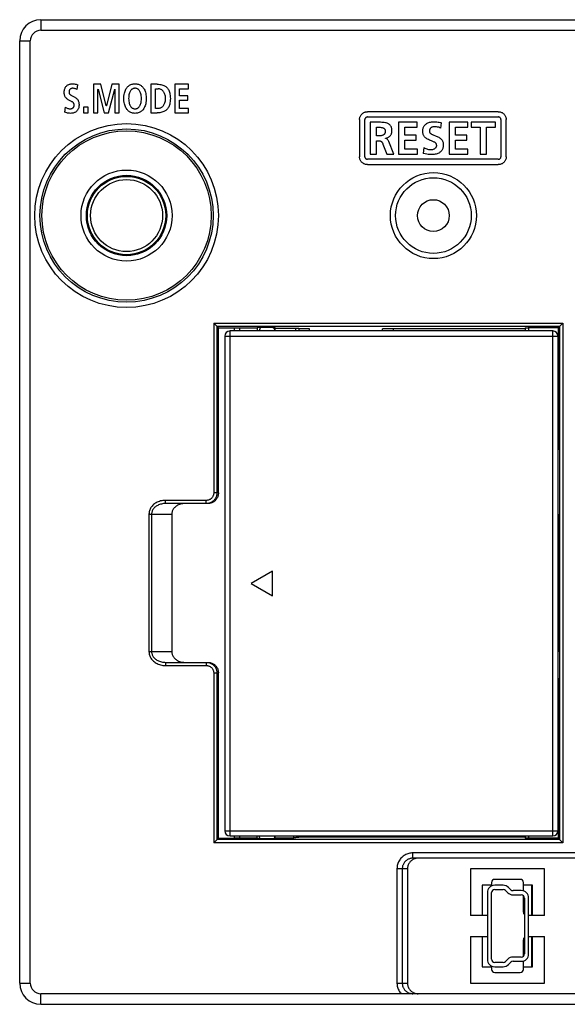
# Model space of a CAD drawing. Extents: x 4 to 805, y 32 to 576.
# Tile 25 of 27: x 681 to 733, y 239 to 332. Entities that reach past the tile are written whole.
import ezdxf

# ---------------------------------------------------------------- set-up
doc = ezdxf.new("R2010")
doc.units = 0
doc.header["$LTSCALE"] = 46.255
doc.layers.get('0').update_dxf_attribs({"linetype": 'CONTINUOUS'})
doc.layers.add('AXIS', color=7, linetype='CONTINUOUS')

msp = doc.modelspace()

# ---------------------------------------------------------------- linework, layer by layer
at = {"color": 7, "linetype": 'CONTINUOUS'}
for p, q in [((683.001, 332.195), (683.001, 331.195)), ((683.001, 332.195), (800.101, 332.195)), ((683.001, 331.195), (799.101, 331.195)), ((681.001, 241.195), (681.001, 330.195)), ((681.001, 330.195), (682.001, 330.195)), ((682.001, 241.195), (682.001, 330.195)), ((686.443, 325.601), (686.483, 326.046)), ((687.982, 326.097), (687.982, 323.395)), ((688.676, 326.097), (687.982, 326.097)), ((688.397, 325.617), (688.403, 325.624)), ((688.397, 323.395), (688.397, 325.617)), ((688.403, 325.624), (688.985, 323.395)), ((689.189, 324.049), (688.676, 326.097)), ((689.709, 326.097), (689.196, 324.049)), ((689.4, 323.395), (689.982, 325.624)), ((690.403, 326.097), (689.709, 326.097)), ((689.982, 325.624), (689.988, 325.624)), ((689.988, 325.624), (689.988, 323.395)), ((690.403, 323.395), (690.403, 326.097)), ((693.4, 326.097), (693.4, 323.395)), ((693.991, 326.097), (693.4, 326.097)), ((693.834, 323.821), (693.834, 325.671)), ((693.834, 325.671), (694.075, 325.671)), ((695.675, 326.097), (695.675, 323.395)), ((696.951, 326.097), (695.675, 326.097)), ((696.109, 325.005), (696.109, 325.671)), ((696.109, 325.671), (696.951, 325.671)), ((696.951, 325.671), (696.951, 326.097)), ((696.879, 325.005), (696.109, 325.005)), ((696.109, 323.821), (696.109, 324.579)), ((696.109, 324.579), (696.879, 324.579)), ((696.879, 324.579), (696.879, 325.005)), ((685.285, 323.941), (685.245, 323.453)), ((687.031, 323.937), (687.031, 323.395)), ((687.464, 323.937), (687.031, 323.937)), ((687.464, 323.395), (687.464, 323.937)), ((689.196, 324.049), (689.189, 324.049)), ((694.075, 323.821), (693.834, 323.821)), ((696.957, 323.821), (696.109, 323.821)), ((696.957, 323.395), (696.957, 323.821)), ((687.031, 323.395), (687.464, 323.395)), ((687.982, 323.395), (688.397, 323.395)), ((688.985, 323.395), (689.4, 323.395)), ((689.988, 323.395), (690.403, 323.395)), ((693.4, 323.395), (693.991, 323.395)), ((695.675, 323.395), (696.957, 323.395)), ((713.12, 322.757), (713.12, 319.256)), ((713.621, 319.256), (713.621, 322.757)), ((726.232, 323.506), (713.871, 323.506)), ((713.871, 323.006), (726.232, 323.006)), ((726.482, 322.757), (726.482, 319.256)), ((726.982, 319.256), (726.982, 322.757)), ((714.121, 322.507), (714.121, 319.505)), ((714.722, 321.226), (714.722, 322.034)), ((714.722, 322.034), (714.921, 322.034)), ((716.8, 322.507), (716.8, 319.505)), ((718.572, 322.507), (716.8, 322.507)), ((717.402, 321.294), (717.402, 322.034)), ((717.402, 322.034), (718.572, 322.034)), ((718.572, 322.034), (718.572, 322.507)), ((720.804, 321.957), (720.86, 322.451)), ((723.354, 322.507), (721.582, 322.507)), ((721.582, 322.507), (721.582, 319.505)), ((722.184, 322.034), (723.354, 322.034)), ((722.184, 321.294), (722.184, 322.034)), ((723.354, 322.034), (723.354, 322.507)), ((725.982, 322.507), (723.66, 322.507)), ((723.66, 322.507), (723.66, 322.034)), ((723.66, 322.034), (724.52, 322.034)), ((724.52, 322.034), (724.52, 319.505)), ((725.122, 322.034), (725.982, 322.034)), ((725.122, 319.505), (725.122, 322.034)), ((725.982, 322.034), (725.982, 322.507)), ((714.921, 321.226), (714.722, 321.226)), ((715.566, 320.989), (715.566, 320.997)), ((718.473, 321.294), (717.402, 321.294)), ((718.473, 320.821), (718.473, 321.294)), ((723.255, 321.294), (722.184, 321.294)), ((723.255, 320.821), (723.255, 321.294)), ((714.722, 319.505), (714.722, 320.752)), ((714.722, 320.752), (714.916, 320.752)), ((715.334, 320.443), (715.695, 319.505)), ((716.366, 319.505), (715.884, 320.679)), ((717.402, 319.978), (717.402, 320.821)), ((717.402, 320.821), (718.473, 320.821)), ((718.581, 319.978), (717.402, 319.978)), ((718.581, 319.505), (718.581, 319.978)), ((719.195, 320.111), (719.14, 319.57)), ((722.184, 320.821), (723.255, 320.821)), ((722.184, 319.978), (722.184, 320.821)), ((723.363, 319.978), (722.184, 319.978)), ((723.363, 319.505), (723.363, 319.978)), ((726.232, 319.006), (713.871, 319.006)), ((714.121, 319.505), (714.722, 319.505)), ((715.695, 319.505), (716.366, 319.505)), ((716.8, 319.505), (718.581, 319.505)), ((721.582, 319.505), (723.363, 319.505)), ((724.52, 319.505), (725.122, 319.505)), ((713.871, 318.506), (726.232, 318.506)), ((690.101, 317.361), (690.101, 317.252)), ((690.351, 317.318), (690.351, 317.42)), ((691.851, 317.318), (691.851, 317.42)), ((692.101, 317.361), (692.101, 317.252)), ((690.101, 310.138), (690.101, 310.029)), ((690.351, 310.072), (690.351, 309.97)), ((691.851, 310.072), (691.851, 309.97)), ((692.101, 310.138), (692.101, 310.029)), ((699.339, 303.542), (732.328, 303.542)), ((699.339, 303.542), (699.339, 287.495)), ((699.339, 303.542), (699.781, 303.1)), ((699.639, 303.242), (732.028, 303.242)), ((699.639, 303.242), (699.639, 287.495)), ((731.886, 303.1), (732.328, 303.542)), ((732.028, 303.242), (732.028, 254.748)), ((732.328, 303.542), (732.328, 254.448)), ((699.781, 287.495), (699.781, 303.1)), ((700.381, 302.295), (731.881, 302.295)), ((700.381, 302.295), (700.381, 255.595)), ((731.381, 302.795), (700.881, 302.795)), ((700.881, 255.095), (700.881, 302.795)), ((701.281, 303.1), (701.281, 302.795)), ((701.781, 303.074), (701.781, 302.795)), ((703.431, 303.058), (701.781, 303.058)), ((703.431, 303.123), (703.431, 302.795)), ((704.018, 303.166), (704.148, 303.167)), ((704.148, 303.167), (704.281, 303.168)), ((704.281, 303.168), (704.414, 303.167)), ((705.131, 302.795), (705.131, 303.123)), ((707.081, 303.058), (707.081, 302.795)), ((707.381, 303.042), (707.381, 302.795)), ((708.381, 302.995), (707.381, 302.995)), ((708.381, 302.795), (708.381, 302.995)), ((728.781, 302.995), (715.281, 302.995)), ((715.281, 302.795), (715.281, 302.995)), ((716.301, 302.995), (716.301, 302.795)), ((728.781, 303.084), (728.781, 302.795)), ((731.886, 303.1), (729.051, 303.1)), ((729.081, 303.1), (729.081, 302.795)), ((731.381, 255.095), (731.381, 302.795)), ((731.881, 255.595), (731.881, 302.295)), ((731.881, 291.795), (731.886, 291.795)), ((699.781, 287.495), (699.339, 287.495)), ((698.638, 286.795), (694.783, 286.795)), ((694.783, 286.495), (694.783, 286.795)), ((698.779, 286.495), (694.783, 286.495)), ((698.638, 286.495), (698.638, 286.795)), ((693.22, 285.495), (695.381, 285.495)), ((693.22, 285.495), (693.22, 272.495)), ((693.47, 285.495), (693.47, 272.495)), ((695.381, 285.495), (695.381, 272.495)), ((731.881, 285.495), (731.886, 285.495)), ((731.886, 285.495), (731.886, 272.495)), ((731.881, 283.945), (731.886, 283.945)), ((731.881, 283.645), (731.886, 283.645)), ((704.881, 280.1), (702.881, 278.945)), ((704.881, 277.79), (704.881, 280.1)), ((702.881, 278.945), (704.881, 277.79)), ((731.886, 274.245), (731.881, 274.245)), ((731.886, 273.945), (731.881, 273.945)), ((695.381, 272.495), (693.22, 272.495)), ((731.881, 272.495), (731.886, 272.495)), ((694.783, 271.495), (698.779, 271.495)), ((694.783, 271.495), (694.783, 271.195)), ((694.783, 271.195), (698.638, 271.195)), ((698.638, 271.495), (698.713, 271.492)), ((698.638, 271.495), (698.638, 271.195)), ((699.339, 270.495), (699.781, 270.495)), ((699.339, 270.495), (699.339, 254.448)), ((699.639, 270.495), (699.639, 254.748)), ((699.781, 254.89), (699.781, 270.495)), ((731.886, 269.795), (731.881, 269.795)), ((731.886, 269.824), (731.886, 254.89)), ((699.339, 254.448), (699.781, 254.89)), ((699.781, 254.89), (701.324, 254.89)), ((700.381, 255.595), (731.881, 255.595)), ((700.881, 255.095), (731.381, 255.095)), ((701.281, 255.095), (701.281, 254.89)), ((701.781, 255.095), (701.781, 254.916)), ((701.781, 254.932), (703.431, 254.932)), ((703.431, 254.867), (703.431, 255.095)), ((704.281, 254.822), (704.148, 254.823)), ((704.414, 254.823), (704.281, 254.822)), ((704.543, 254.824), (704.414, 254.823)), ((705.131, 254.867), (705.131, 255.095)), ((705.131, 254.932), (706.924, 254.932)), ((706.881, 255.095), (706.881, 254.932)), ((707.381, 255.095), (707.381, 254.958)), ((728.781, 254.995), (707.381, 254.995)), ((728.781, 255.095), (728.781, 254.906)), ((729.081, 255.095), (729.081, 254.89)), ((731.886, 254.89), (732.328, 254.448)), ((732.328, 254.448), (699.339, 254.448)), ((732.028, 254.748), (699.639, 254.748)), ((746.042, 253.495), (718.16, 253.495)), ((718.16, 252.995), (718.16, 253.495)), ((746.042, 252.995), (718.16, 252.995)), ((717.651, 251.995), (716.658, 251.995)), ((716.658, 251.995), (716.658, 241.195)), ((717.157, 251.995), (717.157, 241.195)), ((717.651, 251.995), (717.651, 241.195)), ((730.601, 251.995), (723.601, 251.995)), ((723.601, 251.995), (723.601, 247.595)), ((730.601, 247.595), (730.601, 251.995)), ((724.701, 250.445), (724.701, 247.595)), ((725.601, 250.695), (725.601, 250.377)), ((728.301, 250.995), (725.901, 250.995)), ((728.601, 249.897), (728.601, 250.695)), ((729.451, 250.445), (729.401, 250.445)), ((729.401, 247.595), (729.401, 250.445)), ((729.451, 247.595), (729.451, 250.445)), ((728.601, 247.895), (728.601, 249.451)), ((725.201, 247.595), (723.601, 247.595)), ((730.601, 247.595), (729.101, 247.595)), ((723.601, 245.595), (725.201, 245.595)), ((723.601, 245.595), (723.601, 241.195)), ((724.701, 245.595), (724.701, 242.745)), ((729.101, 245.595), (730.601, 245.595)), ((729.401, 242.745), (729.401, 245.595)), ((729.451, 242.745), (729.451, 245.595)), ((730.601, 241.195), (730.601, 245.595)), ((728.601, 243.739), (728.601, 245.295)), ((725.601, 242.813), (725.601, 242.495)), ((728.601, 242.495), (728.601, 243.293)), ((729.401, 242.745), (729.451, 242.745)), ((725.901, 242.195), (728.301, 242.195)), ((681.001, 241.195), (682.001, 241.195)), ((716.658, 241.195), (717.651, 241.195)), ((723.601, 241.195), (730.601, 241.195)), ((799.101, 240.195), (683.001, 240.195)), ((683.001, 239.195), (683.001, 240.195)), ((683.001, 239.195), (800.101, 239.195))]:
    msp.add_line(p, q, dxfattribs=at)
for points in [[(685.838, 324.502), (685.711, 324.565), (685.642, 324.601), (685.576, 324.639), (685.514, 324.68), (685.459, 324.723), (685.41, 324.768), (685.369, 324.814), (685.334, 324.86), (685.305, 324.908), (685.279, 324.958), (685.258, 325.012), (685.24, 325.071), (685.226, 325.136), (685.216, 325.208), (685.211, 325.287), (685.212, 325.37), (685.217, 325.453), (685.228, 325.532), (685.244, 325.606), (685.265, 325.673), (685.288, 325.734), (685.315, 325.788), (685.344, 325.837), (685.377, 325.882), (685.412, 325.924), (685.451, 325.962), (685.492, 325.996), (685.538, 326.028), (685.587, 326.056), (685.64, 326.081), (685.698, 326.102), (685.759, 326.12), (685.824, 326.132), (685.893, 326.14), (685.966, 326.143)], [(686.003, 325.717), (685.965, 325.716), (685.929, 325.71), (685.895, 325.702), (685.863, 325.691), (685.833, 325.677), (685.806, 325.662), (685.781, 325.643), (685.759, 325.623), (685.739, 325.6), (685.721, 325.574), (685.705, 325.546), (685.691, 325.514), (685.679, 325.478), (685.67, 325.438), (685.665, 325.392), (685.663, 325.342)], [(685.966, 326.143), (686.067, 326.14), (686.16, 326.131), (686.248, 326.117), (686.331, 326.098), (686.41, 326.074), (686.483, 326.046)], [(686.443, 325.601), (686.379, 325.633), (686.315, 325.659), (686.251, 325.68), (686.187, 325.697), (686.124, 325.708), (686.062, 325.715), (686.003, 325.717)], [(691.9, 323.349), (691.814, 323.352), (691.733, 323.361), (691.657, 323.376), (691.585, 323.395), (691.518, 323.419), (691.454, 323.448), (691.393, 323.482), (691.335, 323.52), (691.279, 323.563), (691.226, 323.612), (691.175, 323.666), (691.126, 323.726), (691.08, 323.794), (691.036, 323.868), (690.996, 323.952), (690.959, 324.044), (690.925, 324.146), (690.896, 324.26), (690.873, 324.386), (690.857, 324.524), (690.848, 324.676), (690.848, 324.834), (690.857, 324.984), (690.873, 325.12), (690.897, 325.243), (690.925, 325.355), (690.958, 325.455), (690.995, 325.546), (691.036, 325.628), (691.079, 325.702), (691.125, 325.768), (691.174, 325.828), (691.225, 325.882), (691.279, 325.93), (691.335, 325.973), (691.393, 326.011), (691.455, 326.045), (691.519, 326.073), (691.587, 326.097), (691.66, 326.117), (691.737, 326.131), (691.818, 326.14), (691.905, 326.143)], [(691.905, 325.717), (691.857, 325.715), (691.811, 325.709), (691.768, 325.699), (691.726, 325.685), (691.687, 325.668), (691.649, 325.647), (691.612, 325.621), (691.575, 325.591), (691.54, 325.556), (691.506, 325.515), (691.472, 325.468), (691.44, 325.413), (691.409, 325.35), (691.38, 325.277), (691.354, 325.193), (691.331, 325.097), (691.314, 324.991), (691.302, 324.876), (691.298, 324.75), (691.303, 324.621), (691.314, 324.499), (691.332, 324.389), (691.355, 324.293), (691.381, 324.209), (691.409, 324.137), (691.439, 324.075), (691.471, 324.021), (691.503, 323.975), (691.537, 323.935), (691.572, 323.9), (691.608, 323.87), (691.645, 323.845), (691.683, 323.824), (691.723, 323.807), (691.764, 323.793), (691.808, 323.783), (691.855, 323.777), (691.905, 323.774)], [(691.905, 326.143), (691.991, 326.14), (692.072, 326.131), (692.147, 326.116), (692.219, 326.097), (692.286, 326.072), (692.351, 326.044), (692.412, 326.01), (692.471, 325.971), (692.528, 325.927), (692.582, 325.878), (692.634, 325.823), (692.684, 325.761), (692.73, 325.693), (692.775, 325.618), (692.816, 325.534), (692.853, 325.441), (692.887, 325.339), (692.915, 325.227), (692.938, 325.104), (692.954, 324.969), (692.963, 324.823), (692.962, 324.67), (692.953, 324.523), (692.936, 324.387), (692.913, 324.263), (692.883, 324.15), (692.849, 324.047), (692.811, 323.954), (692.769, 323.87), (692.725, 323.795), (692.677, 323.726), (692.628, 323.665), (692.576, 323.61), (692.521, 323.561), (692.464, 323.517), (692.405, 323.479), (692.344, 323.446), (692.28, 323.417), (692.212, 323.393), (692.141, 323.374), (692.066, 323.36), (691.986, 323.351), (691.9, 323.349)], [(691.905, 323.774), (691.955, 323.777), (692.002, 323.783), (692.046, 323.793), (692.088, 323.807), (692.127, 323.824), (692.166, 323.845), (692.202, 323.87), (692.238, 323.9), (692.273, 323.934), (692.307, 323.974), (692.339, 324.021), (692.371, 324.074), (692.401, 324.136), (692.43, 324.209), (692.456, 324.293), (692.478, 324.389), (692.496, 324.498), (692.508, 324.62), (692.512, 324.749), (692.508, 324.875), (692.497, 324.99), (692.479, 325.096), (692.457, 325.192), (692.43, 325.276), (692.401, 325.35), (692.37, 325.413), (692.338, 325.468), (692.305, 325.515), (692.27, 325.556), (692.235, 325.591), (692.199, 325.621), (692.162, 325.647), (692.123, 325.668), (692.084, 325.685), (692.043, 325.699), (691.999, 325.709), (691.954, 325.715), (691.905, 325.717)], [(693.991, 326.097), (694.125, 326.093), (694.245, 326.081), (694.353, 326.064), (694.448, 326.041), (694.534, 326.014), (694.612, 325.984), (694.683, 325.949), (694.747, 325.911), (694.807, 325.87), (694.863, 325.824), (694.914, 325.775), (694.962, 325.721), (695.007, 325.662), (695.049, 325.597), (695.087, 325.526), (695.122, 325.447), (695.154, 325.36), (695.182, 325.262), (695.206, 325.15), (695.224, 325.024), (695.235, 324.888), (695.239, 324.746), (695.235, 324.603), (695.224, 324.467), (695.206, 324.342), (695.182, 324.23), (695.154, 324.132), (695.122, 324.044), (695.087, 323.966), (695.049, 323.894), (695.007, 323.83), (694.962, 323.771), (694.914, 323.717), (694.863, 323.668), (694.807, 323.622), (694.747, 323.581), (694.682, 323.542), (694.612, 323.508), (694.534, 323.477), (694.448, 323.45), (694.352, 323.428), (694.245, 323.41), (694.125, 323.399), (693.991, 323.395)], [(694.075, 323.821), (694.125, 323.823), (694.176, 323.83), (694.228, 323.841), (694.279, 323.857), (694.329, 323.878), (694.377, 323.903), (694.425, 323.933), (694.471, 323.968), (694.516, 324.008), (694.558, 324.053), (694.598, 324.103), (694.636, 324.158), (694.67, 324.218), (694.701, 324.284), (694.728, 324.356), (694.75, 324.434), (694.768, 324.518), (694.78, 324.607), (694.786, 324.7), (694.786, 324.794), (694.78, 324.887), (694.768, 324.975), (694.75, 325.059), (694.727, 325.136), (694.7, 325.208), (694.669, 325.274), (694.635, 325.334), (694.598, 325.39), (694.558, 325.44), (694.515, 325.485), (694.47, 325.524), (694.424, 325.559), (694.377, 325.589), (694.328, 325.614), (694.279, 325.635), (694.228, 325.65), (694.177, 325.662), (694.126, 325.669), (694.075, 325.671)], [(685.663, 325.342), (685.664, 325.311), (685.669, 325.281), (685.676, 325.253), (685.687, 325.226), (685.7, 325.2), (685.716, 325.175), (685.736, 325.151), (685.761, 325.126), (685.791, 325.102), (685.826, 325.078), (685.866, 325.053), (685.911, 325.028), (685.962, 325.003), (686.075, 324.948)], [(686.075, 324.948), (686.137, 324.917), (686.199, 324.884), (686.26, 324.847), (686.317, 324.807), (686.368, 324.765), (686.414, 324.721), (686.453, 324.677), (686.487, 324.631), (686.516, 324.582), (686.541, 324.531), (686.563, 324.475), (686.581, 324.414), (686.595, 324.347), (686.605, 324.274), (686.609, 324.196), (686.609, 324.116), (686.603, 324.035), (686.592, 323.958), (686.576, 323.885), (686.557, 323.82), (686.533, 323.762), (686.507, 323.709), (686.477, 323.66), (686.444, 323.614), (686.408, 323.573), (686.368, 323.535), (686.325, 323.5), (686.278, 323.469), (686.226, 323.44), (686.17, 323.414), (686.108, 323.392), (686.041, 323.374), (685.967, 323.36), (685.886, 323.352), (685.799, 323.349)], [(685.285, 323.941), (685.352, 323.898), (685.418, 323.863), (685.482, 323.835), (685.545, 323.812), (685.607, 323.795), (685.665, 323.783), (685.721, 323.776), (685.774, 323.774)], [(685.774, 323.774), (685.813, 323.776), (685.853, 323.782), (685.893, 323.792), (685.932, 323.804), (685.968, 323.821), (686.001, 323.839), (686.031, 323.86), (686.057, 323.882), (686.08, 323.906), (686.1, 323.932), (686.117, 323.959), (686.131, 323.987), (686.143, 324.019), (686.151, 324.052), (686.156, 324.087), (686.158, 324.123), (686.156, 324.159), (686.151, 324.193), (686.143, 324.226), (686.132, 324.256), (686.117, 324.285), (686.099, 324.313), (686.077, 324.34), (686.05, 324.367), (686.019, 324.394), (685.982, 324.421), (685.94, 324.447), (685.892, 324.474), (685.838, 324.502)], [(685.799, 323.349), (685.701, 323.351), (685.614, 323.359), (685.531, 323.373), (685.445, 323.393), (685.349, 323.421), (685.245, 323.453)], [(713.12, 322.757), (713.123, 322.815), (713.13, 322.874), (713.141, 322.931), (713.157, 322.988), (713.177, 323.043), (713.202, 323.097), (713.231, 323.148), (713.263, 323.197), (713.3, 323.243), (713.34, 323.287), (713.384, 323.327), (713.43, 323.363), (713.479, 323.396), (713.53, 323.425), (713.584, 323.45), (713.639, 323.47), (713.696, 323.486), (713.754, 323.497), (713.812, 323.504), (713.871, 323.506)], [(713.871, 323.006), (713.845, 323.005), (713.819, 323.001), (713.793, 322.994), (713.768, 322.984), (713.745, 322.972), (713.723, 322.958), (713.703, 322.942), (713.684, 322.923), (713.668, 322.903), (713.654, 322.881), (713.642, 322.858), (713.633, 322.834), (713.626, 322.809), (713.622, 322.783), (713.621, 322.757)], [(726.232, 323.506), (726.294, 323.504), (726.355, 323.496), (726.416, 323.484), (726.476, 323.466), (726.534, 323.444), (726.589, 323.416), (726.643, 323.384), (726.693, 323.348), (726.741, 323.308), (726.785, 323.264), (726.825, 323.216), (726.861, 323.166), (726.893, 323.112), (726.92, 323.057), (726.942, 322.999), (726.959, 322.94), (726.972, 322.879), (726.98, 322.818), (726.982, 322.757)], [(726.482, 322.757), (726.48, 322.783), (726.476, 322.809), (726.47, 322.834), (726.46, 322.859), (726.448, 322.882), (726.434, 322.904), (726.418, 322.924), (726.399, 322.942), (726.379, 322.958), (726.358, 322.973), (726.335, 322.985), (726.31, 322.994), (726.285, 323.001), (726.259, 323.005), (726.232, 323.006)], [(716.185, 321.695), (716.182, 321.78), (716.174, 321.857), (716.162, 321.925), (716.146, 321.986), (716.126, 322.042), (716.103, 322.093), (716.077, 322.14), (716.048, 322.183), (716.015, 322.224), (715.978, 322.261), (715.938, 322.296), (715.893, 322.328), (715.843, 322.358), (715.787, 322.387), (715.721, 322.413), (715.645, 322.438), (715.558, 322.459), (715.459, 322.477), (715.348, 322.491), (715.224, 322.5), (715.087, 322.505), (714.936, 322.507), (714.121, 322.507)], [(714.921, 322.034), (715.006, 322.033), (715.082, 322.03), (715.151, 322.024), (715.212, 322.015), (715.267, 322.003), (715.314, 321.989), (715.355, 321.973), (715.391, 321.955), (715.421, 321.936), (715.448, 321.915), (715.471, 321.893), (715.491, 321.869), (715.508, 321.843), (715.523, 321.816), (715.535, 321.786), (715.545, 321.752), (715.552, 321.713), (715.556, 321.67), (715.556, 321.624), (715.553, 321.578), (715.546, 321.536), (715.536, 321.499), (715.524, 321.467), (715.509, 321.437), (715.492, 321.409), (715.472, 321.384), (715.449, 321.36), (715.422, 321.337), (715.392, 321.317), (715.357, 321.297), (715.316, 321.28), (715.269, 321.264), (715.215, 321.25), (715.154, 321.239), (715.085, 321.232), (715.007, 321.227), (714.921, 321.226)], [(719.875, 319.927), (719.934, 319.929), (719.995, 319.937), (720.055, 319.949), (720.111, 319.966), (720.162, 319.985), (720.208, 320.007), (720.247, 320.031), (720.281, 320.056), (720.31, 320.082), (720.335, 320.109), (720.355, 320.136), (720.372, 320.164), (720.386, 320.194), (720.397, 320.225), (720.404, 320.258), (720.408, 320.291), (720.409, 320.324), (720.406, 320.356), (720.401, 320.388), (720.392, 320.418), (720.38, 320.447), (720.365, 320.475), (720.346, 320.503), (720.323, 320.53), (720.296, 320.557), (720.262, 320.584), (720.221, 320.612), (720.173, 320.64), (720.119, 320.668), (720.058, 320.696), (719.991, 320.724), (719.915, 320.755), (719.831, 320.788), (719.741, 320.825), (719.647, 320.865), (719.556, 320.91), (719.475, 320.957), (719.406, 321.003), (719.349, 321.049), (719.301, 321.094), (719.259, 321.14), (719.222, 321.188), (719.191, 321.238), (719.163, 321.29), (719.141, 321.345), (719.122, 321.405), (719.107, 321.468), (719.097, 321.537), (719.093, 321.611), (719.093, 321.688), (719.098, 321.766), (719.109, 321.841), (719.125, 321.913), (719.145, 321.981), (719.17, 322.044), (719.199, 322.102), (719.231, 322.156), (719.267, 322.206), (719.308, 322.254), (719.353, 322.299), (719.403, 322.341), (719.458, 322.38), (719.519, 322.417), (719.586, 322.45), (719.66, 322.48), (719.741, 322.506), (719.83, 322.528), (719.926, 322.545), (720.03, 322.555), (720.142, 322.559)], [(720.193, 322.086), (720.135, 322.084), (720.081, 322.077), (720.032, 322.067), (719.988, 322.054), (719.948, 322.038), (719.911, 322.02), (719.879, 321.999), (719.85, 321.977), (719.824, 321.952), (719.801, 321.926), (719.78, 321.897), (719.763, 321.866), (719.748, 321.833), (719.736, 321.796), (719.728, 321.757), (719.722, 321.714), (719.721, 321.669)], [(720.142, 322.559), (720.282, 322.555), (720.412, 322.545), (720.535, 322.529), (720.65, 322.508), (720.759, 322.482), (720.86, 322.451)], [(720.804, 321.957), (720.704, 321.996), (720.601, 322.029), (720.498, 322.054), (720.394, 322.072), (720.292, 322.083), (720.193, 322.086)], [(715.566, 320.997), (715.628, 321.008), (715.687, 321.023), (715.744, 321.042), (715.797, 321.065), (715.847, 321.091), (715.894, 321.121), (715.938, 321.154), (715.979, 321.191), (716.016, 321.23), (716.05, 321.272), (716.081, 321.317), (716.107, 321.364), (716.131, 321.414), (716.15, 321.466), (716.165, 321.521), (716.176, 321.577), (716.183, 321.635), (716.185, 321.695)], [(715.884, 320.679), (715.856, 320.738), (715.828, 320.789), (715.8, 320.832), (715.773, 320.868), (715.746, 320.898), (715.719, 320.923), (715.693, 320.943), (715.668, 320.959), (715.642, 320.971), (715.617, 320.98), (715.592, 320.986), (715.566, 320.989)], [(719.721, 321.669), (719.722, 321.638), (719.727, 321.61), (719.734, 321.584), (719.743, 321.559), (719.756, 321.535), (719.772, 321.51), (719.793, 321.486), (719.818, 321.461), (719.848, 321.436), (719.883, 321.412), (719.923, 321.388), (719.967, 321.365), (720.017, 321.341), (720.073, 321.317), (720.136, 321.292), (720.283, 321.235)], [(720.283, 321.235), (720.364, 321.203), (720.448, 321.167), (720.533, 321.127), (720.613, 321.084), (720.685, 321.039), (720.747, 320.993), (720.799, 320.948), (720.844, 320.903), (720.883, 320.856), (720.917, 320.808), (720.946, 320.758), (720.971, 320.706), (720.993, 320.65), (721.01, 320.59), (721.024, 320.524), (721.033, 320.452), (721.036, 320.375), (721.035, 320.294), (721.027, 320.216), (721.015, 320.143), (720.998, 320.076), (720.977, 320.014), (720.953, 319.956), (720.924, 319.902), (720.892, 319.851), (720.855, 319.802), (720.814, 319.756), (720.768, 319.713), (720.717, 319.672), (720.66, 319.634), (720.597, 319.598), (720.527, 319.564), (720.449, 319.534), (720.363, 319.508), (720.267, 319.486), (720.16, 319.469), (720.041, 319.457), (719.909, 319.453)], [(714.916, 320.752), (714.97, 320.751), (715.017, 320.747), (715.059, 320.74), (715.096, 320.729), (715.129, 320.717), (715.159, 320.701), (715.186, 320.683), (715.21, 320.662), (715.233, 320.638), (715.254, 320.609), (715.274, 320.576), (715.294, 320.537), (715.314, 320.493), (715.334, 320.443)], [(719.195, 320.111), (719.285, 320.067), (719.374, 320.028), (719.464, 319.996), (719.551, 319.97), (719.637, 319.95), (719.719, 319.937), (719.799, 319.929), (719.875, 319.927)], [(713.871, 318.506), (713.809, 318.509), (713.748, 318.516), (713.687, 318.529), (713.628, 318.546), (713.57, 318.569), (713.514, 318.596), (713.461, 318.628), (713.41, 318.664), (713.362, 318.705), (713.318, 318.749), (713.278, 318.796), (713.242, 318.847), (713.21, 318.9), (713.183, 318.956), (713.16, 319.014), (713.143, 319.073), (713.13, 319.134), (713.123, 319.195), (713.12, 319.256)], [(713.621, 319.256), (713.622, 319.23), (713.626, 319.204), (713.633, 319.179), (713.642, 319.154), (713.654, 319.131), (713.668, 319.109), (713.685, 319.089), (713.703, 319.07), (713.724, 319.054), (713.746, 319.039), (713.769, 319.028), (713.794, 319.018), (713.819, 319.012), (713.845, 319.008), (713.871, 319.006)], [(719.909, 319.453), (719.748, 319.458), (719.606, 319.471), (719.466, 319.493), (719.312, 319.527), (719.14, 319.57)], [(726.232, 319.006), (726.258, 319.008), (726.284, 319.012), (726.309, 319.018), (726.334, 319.028), (726.357, 319.039), (726.379, 319.054), (726.399, 319.07), (726.418, 319.089), (726.435, 319.109), (726.449, 319.131), (726.461, 319.154), (726.47, 319.179), (726.476, 319.204), (726.48, 319.23), (726.482, 319.256)], [(726.982, 319.256), (726.98, 319.195), (726.972, 319.134), (726.96, 319.073), (726.942, 319.013), (726.92, 318.955), (726.892, 318.899), (726.861, 318.846), (726.824, 318.795), (726.784, 318.747), (726.739, 318.703), (726.692, 318.663), (726.641, 318.627), (726.588, 318.595), (726.532, 318.568), (726.474, 318.546), (726.415, 318.528), (726.355, 318.516), (726.294, 318.509), (726.232, 318.506)], [(699.781, 303.1), (701.324, 303.1), (701.368, 303.099), (701.41, 303.099), (701.452, 303.098), (701.492, 303.097), (701.531, 303.096), (701.567, 303.095), (701.602, 303.094), (701.634, 303.092), (701.664, 303.091), (701.69, 303.089), (701.714, 303.087), (701.734, 303.085), (701.751, 303.083), (701.764, 303.08), (701.773, 303.078), (701.779, 303.076), (701.781, 303.074)], [(703.431, 303.123), (703.433, 303.127), (703.441, 303.13), (703.454, 303.134), (703.473, 303.137), (703.496, 303.141), (703.524, 303.144), (703.556, 303.147), (703.593, 303.15), (703.635, 303.152), (703.68, 303.155), (703.729, 303.157), (703.782, 303.16), (703.837, 303.161), (703.895, 303.163), (703.956, 303.165), (704.018, 303.166)], [(704.414, 303.167), (704.543, 303.166), (704.606, 303.165), (704.666, 303.163), (704.725, 303.161), (704.78, 303.16), (704.833, 303.157), (704.882, 303.155), (704.927, 303.152), (704.968, 303.15), (705.005, 303.147), (705.038, 303.144), (705.066, 303.141), (705.089, 303.137), (705.107, 303.134), (705.12, 303.13), (705.128, 303.127), (705.131, 303.123)], [(705.131, 303.058), (707.11, 303.058), (707.139, 303.058), (707.168, 303.057), (707.196, 303.057), (707.222, 303.056), (707.247, 303.055), (707.271, 303.054), (707.293, 303.053), (707.313, 303.052), (707.33, 303.051), (707.345, 303.05), (707.358, 303.048), (707.368, 303.047), (707.375, 303.045), (707.379, 303.044), (707.381, 303.042)], [(728.781, 303.084), (728.782, 303.086), (728.787, 303.087), (728.794, 303.089), (728.804, 303.09), (728.816, 303.092), (728.831, 303.093), (728.849, 303.094), (728.869, 303.095), (728.891, 303.096), (728.914, 303.097), (728.94, 303.098), (728.966, 303.099), (728.994, 303.099), (729.022, 303.1), (729.051, 303.1)], [(731.886, 303.1), (731.886, 291.766), (731.885, 291.737), (731.885, 291.708), (731.884, 291.68), (731.884, 291.654), (731.883, 291.628), (731.882, 291.605), (731.881, 291.583), (731.881, 291.579)], [(699.639, 287.495), (699.636, 287.42), (699.627, 287.346), (699.613, 287.273), (699.594, 287.201), (699.57, 287.13), (699.54, 287.062), (699.505, 286.996), (699.465, 286.932), (699.421, 286.872), (699.372, 286.816), (699.319, 286.763), (699.263, 286.714), (699.203, 286.67), (699.14, 286.63), (699.074, 286.595), (699.005, 286.565), (698.935, 286.54), (698.862, 286.521), (698.789, 286.506), (698.714, 286.498), (698.638, 286.495)], [(699.339, 287.495), (699.337, 287.443), (699.331, 287.391), (699.321, 287.339), (699.308, 287.289), (699.291, 287.24), (699.27, 287.192), (699.245, 287.145), (699.217, 287.101), (699.186, 287.059), (699.152, 287.019), (699.115, 286.982), (699.076, 286.948), (699.034, 286.917), (698.989, 286.889), (698.943, 286.865), (698.895, 286.844), (698.846, 286.827), (698.795, 286.813), (698.744, 286.803), (698.691, 286.797), (698.638, 286.795)], [(699.781, 287.495), (699.778, 287.42), (699.77, 287.346), (699.756, 287.273), (699.736, 287.201), (699.712, 287.13), (699.682, 287.061), (699.647, 286.995), (699.607, 286.932), (699.563, 286.872), (699.514, 286.815), (699.461, 286.762), (699.404, 286.713), (699.344, 286.669), (699.28, 286.629), (699.214, 286.594), (699.146, 286.564), (699.075, 286.54), (699.002, 286.52), (698.929, 286.506), (698.854, 286.498), (698.779, 286.495)], [(694.783, 286.795), (694.662, 286.791), (694.543, 286.78), (694.426, 286.761), (694.312, 286.735), (694.203, 286.702), (694.097, 286.663), (693.997, 286.619), (693.902, 286.569), (693.813, 286.514), (693.73, 286.456), (693.653, 286.393), (693.583, 286.328), (693.519, 286.26), (693.461, 286.189), (693.41, 286.116), (693.366, 286.042), (693.327, 285.967), (693.294, 285.89), (693.268, 285.813), (693.247, 285.735), (693.232, 285.655), (693.223, 285.575), (693.22, 285.495)], [(694.783, 286.495), (694.681, 286.492), (694.581, 286.483), (694.483, 286.469), (694.388, 286.449), (694.295, 286.424), (694.207, 286.394), (694.122, 286.359), (694.043, 286.321), (693.968, 286.279), (693.898, 286.234), (693.834, 286.186), (693.775, 286.136), (693.721, 286.083), (693.673, 286.029), (693.63, 285.973), (693.592, 285.916), (693.559, 285.858), (693.532, 285.799), (693.51, 285.739), (693.492, 285.679), (693.48, 285.618), (693.472, 285.557), (693.47, 285.495)], [(696.583, 286.495), (696.482, 286.492), (696.383, 286.481), (696.285, 286.464), (696.19, 286.44), (696.099, 286.411), (696.012, 286.375), (695.93, 286.335), (695.853, 286.29), (695.782, 286.241), (695.716, 286.188), (695.657, 286.132), (695.603, 286.074), (695.556, 286.014), (695.514, 285.952), (695.478, 285.889), (695.448, 285.825), (695.424, 285.76), (695.405, 285.694), (695.392, 285.628), (695.384, 285.562), (695.381, 285.495)], [(693.22, 272.495), (693.223, 272.417), (693.232, 272.339), (693.246, 272.261), (693.266, 272.183), (693.292, 272.106), (693.324, 272.029), (693.362, 271.953), (693.407, 271.879), (693.458, 271.805), (693.516, 271.734), (693.58, 271.665), (693.651, 271.599), (693.729, 271.536), (693.812, 271.476), (693.902, 271.421), (693.998, 271.371), (694.099, 271.326), (694.205, 271.287), (694.315, 271.255), (694.428, 271.229), (694.544, 271.21), (694.663, 271.199), (694.783, 271.195)], [(693.47, 272.495), (693.472, 272.435), (693.479, 272.375), (693.491, 272.315), (693.508, 272.255), (693.53, 272.196), (693.557, 272.137), (693.589, 272.078), (693.627, 272.021), (693.67, 271.964), (693.718, 271.91), (693.772, 271.856), (693.832, 271.805), (693.897, 271.757), (693.967, 271.711), (694.043, 271.669), (694.123, 271.63), (694.208, 271.596), (694.297, 271.566), (694.389, 271.541), (694.484, 271.521), (694.582, 271.507), (694.682, 271.498), (694.783, 271.495)], [(695.381, 272.495), (695.384, 272.429), (695.392, 272.362), (695.405, 272.296), (695.424, 272.23), (695.448, 272.165), (695.478, 272.101), (695.514, 272.038), (695.556, 271.976), (695.603, 271.916), (695.657, 271.858), (695.716, 271.802), (695.782, 271.75), (695.853, 271.7), (695.93, 271.655), (696.012, 271.615), (696.099, 271.58), (696.19, 271.55), (696.285, 271.526), (696.383, 271.509), (696.482, 271.499), (696.583, 271.495)], [(698.638, 271.195), (698.691, 271.193), (698.743, 271.187), (698.794, 271.177), (698.845, 271.164), (698.894, 271.147), (698.942, 271.126), (698.988, 271.101), (699.033, 271.074), (699.075, 271.043), (699.114, 271.008), (699.151, 270.972), (699.186, 270.932), (699.217, 270.89), (699.245, 270.846), (699.269, 270.8), (699.29, 270.752), (699.307, 270.702), (699.321, 270.652), (699.331, 270.6), (699.337, 270.548), (699.339, 270.495)], [(698.713, 271.492), (698.787, 271.484), (698.861, 271.47), (698.933, 271.451), (699.003, 271.426), (699.072, 271.396), (699.138, 271.361), (699.201, 271.322), (699.261, 271.277), (699.318, 271.229), (699.371, 271.176), (699.42, 271.119), (699.464, 271.059), (699.504, 270.996), (699.539, 270.93), (699.569, 270.862), (699.594, 270.791), (699.613, 270.719), (699.627, 270.646), (699.636, 270.571), (699.639, 270.495)], [(698.779, 271.495), (698.854, 271.492), (698.929, 271.484), (699.002, 271.47), (699.075, 271.451), (699.146, 271.426), (699.214, 271.396), (699.28, 271.361), (699.344, 271.321), (699.404, 271.277), (699.461, 271.228), (699.514, 271.175), (699.563, 271.118), (699.607, 271.058), (699.647, 270.995), (699.682, 270.929), (699.712, 270.86), (699.736, 270.79), (699.756, 270.717), (699.77, 270.644), (699.778, 270.57), (699.781, 270.495)], [(731.881, 270.011), (731.881, 270.007), (731.882, 269.985), (731.883, 269.962), (731.884, 269.936), (731.884, 269.91), (731.885, 269.882), (731.885, 269.854), (731.886, 269.824)], [(701.781, 254.916), (701.779, 254.914), (701.773, 254.912), (701.764, 254.91), (701.751, 254.907), (701.734, 254.905), (701.714, 254.903), (701.69, 254.901), (701.664, 254.9), (701.634, 254.898), (701.602, 254.896), (701.567, 254.895), (701.531, 254.894), (701.492, 254.893), (701.452, 254.892), (701.41, 254.891), (701.368, 254.891), (701.324, 254.89)], [(704.148, 254.823), (704.018, 254.824), (703.956, 254.825), (703.895, 254.827), (703.837, 254.829), (703.782, 254.831), (703.729, 254.833), (703.68, 254.835), (703.635, 254.838), (703.593, 254.84), (703.556, 254.843), (703.524, 254.846), (703.496, 254.85), (703.473, 254.853), (703.454, 254.856), (703.441, 254.86), (703.433, 254.863), (703.431, 254.867)], [(705.131, 254.867), (705.128, 254.863), (705.12, 254.86), (705.107, 254.856), (705.089, 254.853), (705.066, 254.85), (705.038, 254.846), (705.005, 254.843), (704.968, 254.84), (704.927, 254.838), (704.882, 254.835), (704.833, 254.833), (704.78, 254.831), (704.725, 254.829), (704.666, 254.827), (704.606, 254.825), (704.543, 254.824)], [(707.381, 254.958), (707.379, 254.956), (707.373, 254.954), (707.364, 254.952), (707.351, 254.949), (707.334, 254.947), (707.314, 254.945), (707.29, 254.943), (707.264, 254.942), (707.234, 254.94), (707.202, 254.938), (707.167, 254.937), (707.131, 254.936), (707.092, 254.935), (707.052, 254.934), (707.01, 254.933), (706.968, 254.933), (706.924, 254.932)], [(731.886, 254.89), (729.051, 254.89), (729.022, 254.891), (728.994, 254.891), (728.966, 254.891), (728.94, 254.892), (728.914, 254.893), (728.891, 254.894), (728.869, 254.895), (728.849, 254.896), (728.831, 254.897), (728.816, 254.899), (728.804, 254.9), (728.794, 254.901), (728.787, 254.903), (728.782, 254.904), (728.781, 254.906)], [(718.16, 253.495), (718.06, 253.492), (717.963, 253.482), (717.866, 253.466), (717.771, 253.444), (717.677, 253.416), (717.586, 253.381), (717.496, 253.341), (717.41, 253.295), (717.327, 253.243), (717.247, 253.187), (717.171, 253.125), (717.1, 253.058), (717.033, 252.987), (716.971, 252.912), (716.913, 252.832), (716.861, 252.75), (716.815, 252.664), (716.774, 252.575), (716.74, 252.484), (716.711, 252.39), (716.688, 252.296), (716.671, 252.198), (716.661, 252.097), (716.658, 251.995)], [(718.16, 252.995), (718.093, 252.993), (718.028, 252.986), (717.964, 252.976), (717.9, 252.961), (717.837, 252.942), (717.776, 252.919), (717.717, 252.892), (717.659, 252.862), (717.604, 252.827), (717.55, 252.789), (717.5, 252.748), (717.452, 252.704), (717.407, 252.656), (717.366, 252.606), (717.328, 252.553), (717.293, 252.498), (717.262, 252.441), (717.235, 252.382), (717.212, 252.321), (717.192, 252.259), (717.177, 252.195), (717.166, 252.13), (717.159, 252.063), (717.157, 251.995)], [(718.652, 252.995), (718.577, 252.992), (718.503, 252.984), (718.429, 252.97), (718.357, 252.951), (718.286, 252.926), (718.217, 252.896), (718.151, 252.861), (718.088, 252.821), (718.028, 252.777), (717.971, 252.728), (717.918, 252.675), (717.869, 252.618), (717.825, 252.558), (717.785, 252.495), (717.75, 252.429), (717.72, 252.36), (717.695, 252.29), (717.676, 252.217), (717.662, 252.144), (717.654, 252.07), (717.651, 251.995)], [(716.658, 241.195), (716.661, 241.095), (716.671, 240.996), (716.687, 240.898), (716.71, 240.801), (716.739, 240.706), (716.775, 240.614), (716.817, 240.523), (716.864, 240.436), (716.917, 240.352), (716.976, 240.271), (717.04, 240.195)], [(717.157, 241.195), (717.159, 241.127), (717.166, 241.059), (717.178, 240.992), (717.194, 240.926), (717.214, 240.861), (717.239, 240.798), (717.269, 240.736), (717.302, 240.677), (717.339, 240.62), (717.38, 240.566), (717.425, 240.514), (717.474, 240.466), (717.525, 240.421), (717.58, 240.379), (717.637, 240.341), (717.697, 240.308), (717.759, 240.278), (717.823, 240.253), (717.888, 240.232), (717.955, 240.216), (718.023, 240.204), (718.091, 240.197), (718.16, 240.195)], [(717.651, 241.195), (717.654, 241.12), (717.662, 241.046), (717.676, 240.973), (717.695, 240.901), (717.72, 240.83), (717.75, 240.761), (717.785, 240.695), (717.825, 240.632), (717.869, 240.572), (717.918, 240.515), (717.971, 240.462), (718.028, 240.413), (718.088, 240.369), (718.151, 240.329), (718.217, 240.294), (718.286, 240.264), (718.357, 240.24), (718.429, 240.22), (718.503, 240.206), (718.577, 240.198), (718.652, 240.195)]]:
    msp.add_lwpolyline(points, dxfattribs=at)
for centre, radius in [((691.101, 313.695), 8.684), ((691.101, 313.695), 8.185), ((691.101, 313.695), 8), ((691.101, 313.695), 4.3), ((691.101, 313.695), 3.8), ((691.101, 313.695), 3.7), ((720.101, 313.695), 4.066), ((720.101, 313.695), 3.574), ((691.101, 313.695), 3.4), ((720.101, 313.695), 1.5)]:
    msp.add_circle(centre, radius, dxfattribs=at)
for centre, radius, start, end in [((683.001, 330.195), 2, 90, 180), ((683.001, 330.195), 1, 90, 180), ((700.881, 302.295), 0.5, 90, 180), ((704.324, 302.695), 0.7, 138.24476, 171.78679), ((704.438, 302.695), 0.7, 8.21321, 40.59199), ((731.381, 302.295), 0.5, 0, 90), ((700.881, 255.595), 0.5, 180, 270), ((704.324, 255.195), 0.7, 188.21321, 211.17462), ((704.438, 255.195), 0.7, 330.17989, 351.78679), ((731.381, 255.595), 0.5, 270, 0), ((725.901, 250.695), 0.3, 90, 180), ((728.301, 250.695), 0.3, 0, 90), ((728.901, 247.895), 0.3, 180, 228.12863), ((728.901, 245.295), 0.3, 131.87137, 180), ((725.901, 242.495), 0.3, 180, 270), ((728.301, 242.495), 0.3, 270, 0), ((683.001, 241.195), 2, 180, 270), ((683.001, 241.195), 1, 180, 270)]:
    msp.add_arc(centre, radius, start, end, dxfattribs=at)
at = {"layer": 'AXIS', "color": 7, "linetype": 'CONTINUOUS'}
for p, q in [((725.601, 250.445), (724.701, 250.445)), ((726.697, 250.445), (725.901, 250.445)), ((727.418, 250.017), (727.19, 250.242)), ((729.401, 250.445), (728.601, 250.445)), ((725.201, 249.745), (725.201, 243.445)), ((725.601, 243.445), (725.601, 249.745)), ((725.901, 250.045), (726.697, 250.045)), ((726.909, 249.958), (727.136, 249.733)), ((728.401, 249.93), (727.629, 249.93)), ((727.629, 249.53), (728.401, 249.53)), ((728.701, 249.23), (728.701, 243.96)), ((729.101, 243.96), (729.101, 249.23)), ((728.401, 243.66), (727.629, 243.66)), ((724.701, 242.745), (725.601, 242.745)), ((726.697, 243.145), (725.901, 243.145)), ((725.901, 242.745), (726.697, 242.745)), ((727.136, 243.457), (726.909, 243.232)), ((727.19, 242.948), (727.418, 243.173)), ((727.629, 243.26), (728.401, 243.26)), ((728.601, 242.745), (729.401, 242.745))]:
    msp.add_line(p, q, dxfattribs=at)
for centre, radius, start, end in [((725.901, 249.745), 0.7, 90, 180), ((726.697, 249.745), 0.7, 45.27679, 90), ((725.901, 249.745), 0.3, 90, 180), ((726.697, 249.745), 0.3, 45.27679, 90), ((727.629, 250.23), 0.7, 225.27679, 270), ((727.629, 250.23), 0.3, 225.27679, 270), ((728.401, 249.23), 0.7, 0, 90), ((728.401, 249.23), 0.3, 0, 90), ((727.629, 242.96), 0.7, 90, 134.72321), ((728.401, 243.96), 0.7, 270, 0), ((728.401, 243.96), 0.3, 270, 0), ((725.901, 243.445), 0.7, 180, 270), ((725.901, 243.445), 0.3, 180, 270), ((726.697, 243.445), 0.3, 270, 314.72321), ((726.697, 243.445), 0.7, 270, 314.72321), ((727.629, 242.96), 0.3, 90, 134.72321)]:
    msp.add_arc(centre, radius, start, end, dxfattribs=at)

doc.saveas('drawing.dxf')
